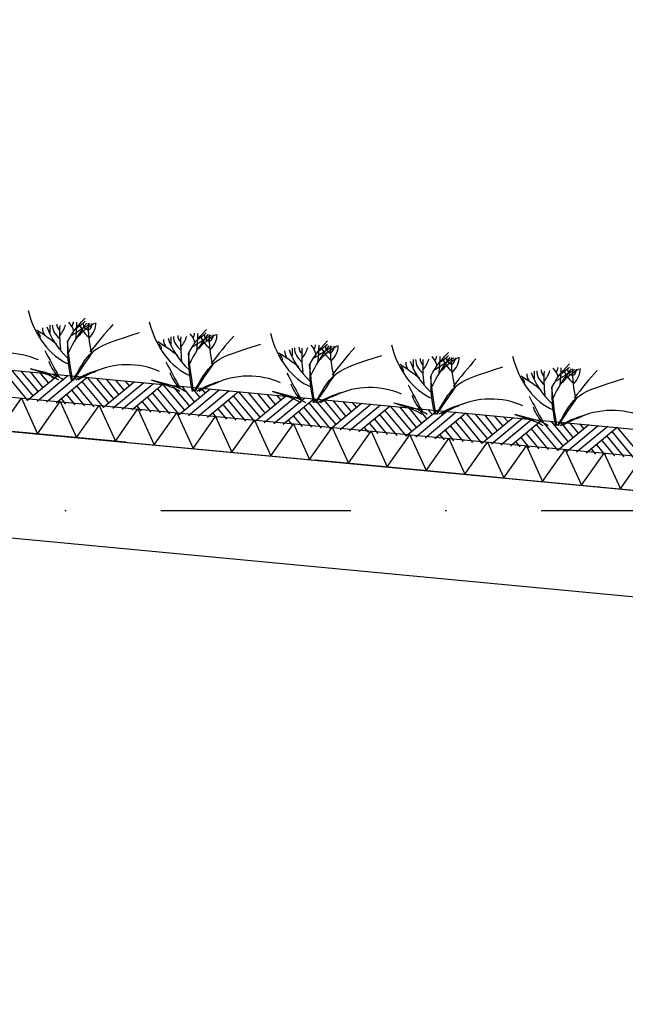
# Model space of a CAD drawing. Extents: x -19795 to 103381, y 127200 to 154480.
# Tile 38 of 76: x 44357 to 45950, y 141518 to 144106. Entities that reach past the tile are written whole.
import ezdxf

# ---------------------------------------------------------------- set-up
doc = ezdxf.new("R2010")
doc.units = 0
doc.header["$LTSCALE"] = 1000
doc.header["$MEASUREMENT"] = 0
doc.linetypes.add('DASHDOT', pattern=[1, 0.5, -0.25, 0, -0.25])
doc.layers.add('B02', color=7, linetype='CONTINUOUS')
doc.layers.add('B03', color=7, linetype='CONTINUOUS')

msp = doc.modelspace()

# ---------------------------------------------------------------- linework, layer by layer
at = {"layer": 'B02', "color": 5, "linetype": 'DASHDOT'}
for p, q in [((103381, 137447.3), (-17123, 148828)), ((-16278, 142816), (87058.3, 142816))]:
    msp.add_line(p, q, dxfattribs=at)
at = {"layer": 'B03', "color": 5, "linetype": 'Continuous'}
for p, q in [((44335.4, 143184.6), (44392.3, 143116.9)), ((44360.3, 143182.2), (44405.4, 143127.7)), ((44321.3, 143173.9), (44378.1, 143105.2)), ((44459.9, 143172.8), (44378.1, 143105.2)), ((44385.2, 143179.9), (44418.4, 143138.6)), ((44484.8, 143170.5), (44403, 143102.9)), ((44410.1, 143177.5), (44432.6, 143150.3)), ((44509.6, 143168.1), (44427.9, 143100.5)), ((44435, 143175.2), (44446.8, 143162)), ((44534.5, 143165.8), (44452.8, 143098.1)), ((44534.5, 143165.8), (44591.4, 143098.1)), ((44559.4, 143163.4), (44604.5, 143108.9)), ((44584.3, 143161.1), (44617.6, 143119.8)), ((44609.2, 143158.7), (44631.7, 143131.5)), ((44634.1, 143156.4), (44645.9, 143143.2)), ((44494.1, 143131.4), (44527.5, 143091.1)), ((44507.3, 143143.2), (44552.4, 143088.8)), ((44520.4, 143155), (44577.2, 143086.4)), ((44659, 143154), (44577.2, 143086.4)), ((44683.9, 143151.7), (44602.1, 143084)), ((44708.8, 143149.3), (44627, 143081.7)), ((44733.6, 143147), (44651.9, 143079.3)), ((44719.6, 143136.2), (44776.4, 143067.6)), ((44733.6, 143147), (44790.5, 143079.3)), ((44758.5, 143144.6), (44803.6, 143090.1)), ((44858.1, 143135.2), (44776.4, 143067.6)), ((44783.4, 143142.3), (44816.7, 143101)), ((44883, 143132.9), (44801.2, 143065.2)), ((44808.3, 143139.9), (44830.8, 143112.7)), ((44907.9, 143130.5), (44826.1, 143062.9)), ((44833.2, 143137.6), (44845, 143124.4)), ((44466, 143110), (44477.7, 143095.8)), ((44480, 143120.7), (44502.6, 143093.5)), ((44693.2, 143112.6), (44726.6, 143072.3)), ((44706.4, 143124.4), (44751.5, 143069.9)), ((44932.8, 143128.2), (44851, 143060.5)), ((44905.5, 143105.6), (44950.6, 143051.1)), ((44918.7, 143117.4), (44975.5, 143048.8)), ((44932.8, 143128.2), (44989.6, 143060.5)), ((44957.6, 143125.8), (45002.7, 143071.3)), ((45057.2, 143116.4), (44975.5, 143048.8)), ((44982.5, 143123.5), (45015.8, 143082.1)), ((45082.1, 143114), (45000.4, 143046.4)), ((45007.4, 143121.1), (45030, 143093.9)), ((45107, 143111.7), (45025.3, 143044.1)), ((45032.3, 143118.8), (45044.1, 143105.6)), ((45131.9, 143109.4), (45050.2, 143041.7)), ((45131.9, 143109.4), (45188.8, 143041.7)), ((45156.8, 143107), (45201.8, 143052.5)), ((45181.6, 143104.6), (45214.9, 143063.3)), ((44665.1, 143091.2), (44676.8, 143077)), ((44679.2, 143101.9), (44701.7, 143074.6)), ((44878.3, 143083.1), (44900.8, 143055.8)), ((44892.3, 143093.8), (44925.7, 143053.5)), ((45104.6, 143086.8), (45149.7, 143032.3)), ((45117.8, 143098.6), (45174.6, 143030)), ((45256.3, 143097.6), (45174.6, 143030)), ((45281.2, 143095.2), (45199.5, 143027.6)), ((45206.5, 143102.3), (45229.1, 143075.1)), ((45306.1, 143092.9), (45224.4, 143025.3)), ((45231.4, 143100), (45243.2, 143086.8)), ((45331, 143090.5), (45249.3, 143022.9)), ((45316.9, 143079.8), (45373.7, 143011.2)), ((45331, 143090.5), (45387.9, 143022.9)), ((45355.9, 143088.2), (45400.9, 143033.7)), ((45455.4, 143078.8), (45373.7, 143011.2)), ((45380.8, 143085.8), (45414, 143044.5)), ((45405.7, 143083.5), (45428.2, 143056.2)), ((45430.5, 143081.1), (45442.3, 143068)), ((44864.2, 143072.4), (44875.9, 143058.2)), ((45063.3, 143053.5), (45075, 143039.4)), ((45077.4, 143064.3), (45099.9, 143037)), ((45091.5, 143075), (45124.8, 143034.7)), ((45290.6, 143056.2), (45323.9, 143015.9)), ((45303.7, 143068), (45348.8, 143013.5)), ((45480.3, 143076.4), (45398.6, 143008.8)), ((45505.2, 143074.1), (45423.5, 143006.5)), ((45530.1, 143071.7), (45448.4, 143004.1)), ((45516, 143061), (45572.8, 142992.4)), ((45530.1, 143071.7), (45587, 143004.1)), ((45555, 143069.4), (45600.1, 143014.9)), ((45654.5, 143060), (45572.8, 142992.4)), ((45579.9, 143067), (45613.1, 143025.7)), ((45679.4, 143057.6), (45597.7, 142990)), ((45604.8, 143064.7), (45627.3, 143037.5)), ((45704.3, 143055.3), (45622.6, 142987.7)), ((45629.7, 143062.3), (45641.5, 143049.2)), ((45729.2, 143052.9), (45647.5, 142985.3)), ((45729.2, 143052.9), (45786.1, 142985.3)), ((45262.4, 143034.7), (45274.2, 143020.6)), ((45276.5, 143045.5), (45299, 143018.2)), ((45475.6, 143026.7), (45498.2, 142999.4)), ((45489.7, 143037.4), (45523, 142997.1)), ((45502.8, 143049.2), (45547.9, 142994.7)), ((45702, 143030.4), (45747.1, 142975.9)), ((45715.1, 143042.2), (45771.9, 142973.6)), ((45754.1, 143050.6), (45799.2, 142996.1)), ((45853.7, 143041.2), (45771.9, 142973.6)), ((45779, 143048.2), (45812.2, 143006.9)), ((45878.5, 143038.8), (45796.8, 142971.2)), ((45803.9, 143045.9), (45826.4, 143018.6)), ((45903.4, 143036.5), (45821.7, 142968.9)), ((45828.8, 143043.5), (45840.6, 143030.4)), ((45928.3, 143034.1), (45846.6, 142966.5)), ((45928.3, 143034.1), (45985.2, 142966.5)), ((45461.5, 143015.9), (45473.3, 143001.8)), ((45674.7, 143007.9), (45697.3, 142980.6)), ((45688.8, 143018.6), (45722.2, 142978.3)), ((45901.1, 143011.6), (45946.2, 142957.1)), ((45914.2, 143023.4), (45971.1, 142954.8)), ((45660.7, 142997.1), (45672.4, 142983)), ((45859.8, 142978.3), (45871.5, 142964.2)), ((45873.8, 142989), (45896.4, 142961.8)), ((45887.9, 142999.8), (45921.3, 142959.5))]:
    msp.add_line(p, q, dxfattribs=at)
at = {"layer": 'B03', "color": 7, "linetype": 'Continuous'}
msp.add_lwpolyline([(8718.9, 146548.3), (85764.1, 139271.9), (85852.5, 139262.1)], dxfattribs=at)
at = {"layer": 'B03', "color": 1, "linetype": 'Continuous'}
for points in [[(8764.1, 146473.7), (85771.7, 139200.8), (85852.5, 139191.7)], [(8755.6, 146384.1), (85762.5, 139111.2), (85852.5, 139101.2)]]:
    msp.add_lwpolyline(points, dxfattribs=at)
at = {"layer": 'B03', "color": 2, "linetype": 'Continuous'}
msp.add_lwpolyline([(41474.7, 143293.9), (56362.5, 141887.8), (56362.5, 141606.6), (41199.5, 143039.2), (41212.9, 143181.6), (41461.8, 143158.1), (41474.7, 143293.9)], dxfattribs=at)
at = {"layer": 'B03', "color": 5, "linetype": 'Continuous'}
for points in [[(44302.2, 143026.9), (44361.8, 143111.7), (44404.4, 143017.3)], [(44404.4, 143017.3), (44463.9, 143102.1), (44506.5, 143007.6)], [(44506.5, 143007.6), (44566.1, 143092.4), (44608.7, 142998)], [(44608.7, 142998), (44668.2, 143082.8), (44710.8, 142988.4)], [(44710.8, 142988.4), (44770.3, 143073.1), (44813, 142978.7)], [(44813, 142978.7), (44872.5, 143063.5), (44915.1, 142969)], [(44915.1, 142969), (44974.7, 143053.8), (45017.3, 142959.4)], [(45017.3, 142959.4), (45076.8, 143044.2), (45119.4, 142949.8)], [(45119.4, 142949.8), (45178.9, 143034.5), (45221.6, 142940.1)], [(45221.6, 142940.1), (45281.1, 143024.9), (45323.7, 142930.5)], [(45323.7, 142930.5), (45383.2, 143015.2), (45425.8, 142920.8)], [(45425.8, 142920.8), (45485.4, 143005.6), (45528, 142911.2)], [(45528, 142911.2), (45587.5, 142996), (45630.1, 142901.5)], [(45630.1, 142901.5), (45689.7, 142986.3), (45732.3, 142891.9)], [(45732.3, 142891.9), (45791.8, 142976.6), (45834.4, 142882.2)], [(45834.4, 142882.2), (45893.9, 142967), (45936.6, 142872.6)], [(45936.6, 142872.6), (45996.1, 142957.4), (46038.7, 142862.9)]]:
    msp.add_lwpolyline(points, dxfattribs=at)
for centre, major_axis, ratio, start_param, end_param in [((44536.3, 143412.3), (0, 221.9), 0.744818, 1.89324, 2.833024), ((44466.4, 143311.2), (32.1, 0), 0.660641, 5.702662, 6.319964), ((43577.1, 143315.6), (930.5, 0), 0.660641, 6.203932, 6.276051), ((44380.5, 143382.5), (182, 0), 0.660641, 5.494245, 5.671447), ((44854.8, 143382.2), (0, 221.9), 0.744818, 1.89324, 2.833024), ((44061.4, 143041.7), (506.6, 0), 0.660641, 0.68343, 0.834515), ((44483.3, 143294.7), (66.2, 0), 0.660641, 3.115421, 3.534564), ((44770.4, 143348.9), (349.9, 0), 0.660641, 3.359516, 3.751905), ((55369.1, 143259.9), (10932.7, 0), 0.660641, 3.135652, 3.138449), ((44525.2, 143302.8), (82.2, 0), 0.660641, 3.127227, 3.861374), ((44498.5, 143305.1), (43.9, 0), 0.660641, 3.11489, 3.740647), ((45333.8, 143284.2), (871.9, 0), 0.660641, 3.10941, 3.218759), ((44343.4, 143320.1), (136.6, 0), 0.660641, 5.766599, 6.106268), ((45229.4, 143076), (780.2, 0), 0.660641, 2.672959, 2.83724), ((44394.6, 143275.7), (106.3, 0), 0.660641, 0.168666, 0.523639), ((45294.8, 142753.2), (1125.8, 0), 0.660641, 2.302834, 2.361653), ((44692.2, 143203.6), (209.9, 0), 0.660641, 2.289302, 2.622785), ((44643.3, 143326.1), (133, 0), 0.660641, 3.3755, 3.801171), ((44552, 143305.6), (27.8, 0), 0.660641, 3.052601, 4.146823), ((45168.6, 143299.8), (631.5, 0), 0.660641, 3.120153, 3.307181), ((44450.8, 143308.7), (107, 0), 0.660641, 5.689062, 6.294216), ((44503.8, 143307.4), (43.8, 0), 0.660641, 5.674398, 6.301457), ((46209.6, 142681.5), (1864.2, 0), 0.660641, 2.611038, 2.678375), ((44386.7, 143271.8), (25, 0), 0.660641, 6.250795, 7.087454), ((44379.8, 143011.6), (506.6, 0), 0.660641, 0.68343, 0.834515), ((44801.7, 143264.6), (66.2, 0), 0.660641, 3.115421, 3.534564), ((45088.8, 143318.8), (349.9, 0), 0.660641, 3.359516, 3.751905), ((55687.5, 143229.8), (10932.7, 0), 0.660641, 3.135652, 3.138449), ((44843.6, 143272.7), (82.2, 0), 0.660641, 3.127227, 3.861374), ((44816.9, 143275), (43.9, 0), 0.660641, 3.11489, 3.740647), ((45652.2, 143254.1), (871.9, 0), 0.660641, 3.10941, 3.218759), ((44661.8, 143290.1), (136.6, 0), 0.660641, 5.766599, 6.106268), ((45547.8, 143045.9), (780.2, 0), 0.660641, 2.672959, 2.83724), ((44713, 143245.6), (106.3, 0), 0.660641, 0.168666, 0.523639), ((44784.9, 143281.1), (32.1, 0), 0.660641, 5.702662, 6.319964), ((45613.2, 142723.2), (1125.8, 0), 0.660641, 2.302834, 2.361653), ((43895.5, 143285.5), (930.5, 0), 0.660641, 6.203932, 6.276051), ((44698.9, 143352.4), (182, 0), 0.660641, 5.494245, 5.671447), ((45010.6, 143173.5), (209.9, 0), 0.660641, 2.289302, 2.622785), ((44961.7, 143296), (133, 0), 0.660641, 3.3755, 3.801171), ((44870.4, 143275.5), (27.8, 0), 0.660641, 3.052601, 4.146823), ((45487, 143269.7), (631.5, 0), 0.660641, 3.120153, 3.307181), ((44769.2, 143278.6), (107, 0), 0.660641, 5.689062, 6.294216), ((44822.2, 143277.3), (43.8, 0), 0.660641, 5.674398, 6.301457), ((46528, 142651.4), (1864.2, 0), 0.660641, 2.611038, 2.678375), ((45173.2, 143352.1), (0, 221.9), 0.744818, 1.89324, 2.833024), ((44322.5, 143133.8), (144.6, 0), 0.660641, 0.95331, 2.235111), ((53451.4, 145323.4), (9564.7, 0), 0.660641, 3.478125, 3.489628), ((44705.1, 143241.7), (25, 0), 0.660641, 6.250795, 7.087454), ((45120.1, 143234.6), (66.2, 0), 0.660641, 3.115421, 3.534564), ((45407.2, 143288.8), (349.9, 0), 0.660641, 3.359516, 3.751905), ((56005.9, 143199.7), (10932.7, 0), 0.660641, 3.135652, 3.138449), ((45162, 143242.6), (82.2, 0), 0.660641, 3.127227, 3.861374), ((45135.3, 143244.9), (43.9, 0), 0.660641, 3.11489, 3.740647), ((45970.6, 143224), (871.9, 0), 0.660641, 3.10941, 3.218759), ((44980.2, 143260), (136.6, 0), 0.660641, 5.766599, 6.106268), ((45866.3, 143015.8), (780.2, 0), 0.660641, 2.672959, 2.83724), ((45031.4, 143215.5), (106.3, 0), 0.660641, 0.168666, 0.523639), ((45103.3, 143251), (32.1, 0), 0.660641, 5.702662, 6.319964), ((45931.6, 142693.1), (1125.8, 0), 0.660641, 2.302834, 2.361653), ((44213.9, 143255.4), (930.5, 0), 0.660641, 6.203932, 6.276051), ((45017.3, 143322.3), (182, 0), 0.660641, 5.494245, 5.671447), ((45329, 143143.4), (209.9, 0), 0.660641, 2.289302, 2.622785), ((45280.1, 143265.9), (133, 0), 0.660641, 3.3755, 3.801171), ((45188.8, 143245.4), (27.8, 0), 0.660641, 3.052601, 4.146823), ((45805.4, 143239.7), (631.5, 0), 0.660641, 3.120153, 3.307181), ((45087.6, 143248.6), (107, 0), 0.660641, 5.689062, 6.294216), ((45140.6, 143247.3), (43.8, 0), 0.660641, 5.674398, 6.301457), ((46846.4, 142621.4), (1864.2, 0), 0.660641, 2.611038, 2.678375), ((45491.6, 143322.1), (0, 221.9), 0.744818, 1.89324, 2.833024), ((44655.8, 143243.6), (228.6, 0), 0.660641, 3.374473, 3.651764), ((44698.3, 142981.5), (506.6, 0), 0.660641, 0.68343, 0.834515), ((45023.6, 143211.6), (25, 0), 0.660641, 6.250795, 7.087454), ((45725.6, 143258.7), (349.9, 0), 0.660641, 3.359516, 3.751905), ((56324.3, 143169.7), (10932.7, 0), 0.660641, 3.135652, 3.138449), ((45480.4, 143212.5), (82.2, 0), 0.660641, 3.127227, 3.861374), ((45453.7, 143214.8), (43.9, 0), 0.660641, 3.11489, 3.740647), ((46289, 143194), (871.9, 0), 0.660641, 3.10941, 3.218759), ((45298.6, 143229.9), (136.6, 0), 0.660641, 5.766599, 6.106268), ((46184.7, 142985.7), (780.2, 0), 0.660641, 2.672959, 2.83724), ((45349.8, 143185.4), (106.3, 0), 0.660641, 0.168666, 0.523639), ((45421.7, 143220.9), (32.1, 0), 0.660641, 5.702662, 6.319964), ((46250, 142663), (1125.8, 0), 0.660641, 2.302834, 2.361653), ((44532.3, 143225.3), (930.5, 0), 0.660641, 6.203932, 6.276051), ((45335.8, 143292.3), (182, 0), 0.660641, 5.494245, 5.671447), ((45647.4, 143113.3), (209.9, 0), 0.660641, 2.289302, 2.622785), ((45598.5, 143235.8), (133, 0), 0.660641, 3.3755, 3.801171), ((45507.2, 143215.4), (27.8, 0), 0.660641, 3.052601, 4.146823), ((46123.8, 143209.6), (631.5, 0), 0.660641, 3.120153, 3.307181), ((45406, 143218.5), (107, 0), 0.660641, 5.689062, 6.294216), ((45459, 143217.2), (43.8, 0), 0.660641, 5.674398, 6.301457), ((47164.9, 142591.3), (1864.2, 0), 0.660641, 2.611038, 2.678375), ((45810, 143292), (0, 221.9), 0.744818, 1.89324, 2.833024), ((44648.8, 143057.5), (210.8, 0), 0.660641, 1.96762, 2.325094), ((44640.9, 143103.8), (144.6, 0), 0.660641, 0.95331, 2.235111), ((53769.8, 145293.3), (9564.7, 0), 0.660641, 3.478125, 3.489628), ((45016.7, 142951.4), (506.6, 0), 0.660641, 0.68343, 0.834515), ((45342, 143181.5), (25, 0), 0.660641, 6.250795, 7.087454), ((45438.5, 143204.5), (66.2, 0), 0.660641, 3.115421, 3.534564), ((56642.7, 143139.6), (10932.7, 0), 0.660641, 3.135652, 3.138449), ((45798.8, 143182.5), (82.2, 0), 0.660641, 3.127227, 3.861374), ((45772.1, 143184.8), (43.9, 0), 0.660641, 3.11489, 3.740647), ((46607.4, 143163.9), (871.9, 0), 0.660641, 3.10941, 3.218759), ((45617, 143199.8), (136.6, 0), 0.660641, 5.766599, 6.106268), ((46503.1, 142955.6), (780.2, 0), 0.660641, 2.672959, 2.83724), ((45668.2, 143155.4), (106.3, 0), 0.660641, 0.168666, 0.523639), ((45740.1, 143190.9), (32.1, 0), 0.660641, 5.702662, 6.319964), ((46568.4, 142632.9), (1125.8, 0), 0.660641, 2.302834, 2.361653), ((44850.7, 143195.2), (930.5, 0), 0.660641, 6.203932, 6.276051), ((45654.2, 143262.2), (182, 0), 0.660641, 5.494245, 5.671447), ((45965.8, 143083.2), (209.9, 0), 0.660641, 2.289302, 2.622785), ((45917, 143205.8), (133, 0), 0.660641, 3.3755, 3.801171), ((45825.6, 143185.3), (27.8, 0), 0.660641, 3.052601, 4.146823), ((46442.2, 143179.5), (631.5, 0), 0.660641, 3.120153, 3.307181), ((45724.5, 143188.4), (107, 0), 0.660641, 5.689062, 6.294216), ((45777.4, 143187.1), (43.8, 0), 0.660641, 5.674398, 6.301457), ((47483.3, 142561.2), (1864.2, 0), 0.660641, 2.611038, 2.678375), ((44639.5, 143074), (181.9, 0), 0.660641, 2.065597, 2.35593), ((44974.2, 143213.6), (228.6, 0), 0.660641, 3.374473, 3.651764), ((44967.2, 143027.4), (210.8, 0), 0.660641, 1.96762, 2.325094), ((44959.3, 143073.7), (144.6, 0), 0.660641, 0.95331, 2.235111), ((54088.2, 145263.2), (9564.7, 0), 0.660641, 3.478125, 3.489628), ((45335.1, 142921.4), (506.6, 0), 0.660641, 0.68343, 0.834515), ((45660.4, 143151.5), (25, 0), 0.660641, 6.250795, 7.087454), ((45757, 143174.4), (66.2, 0), 0.660641, 3.115421, 3.534564), ((46044, 143228.6), (349.9, 0), 0.660641, 3.359516, 3.751905), ((44957.9, 143043.9), (181.9, 0), 0.660641, 2.065597, 2.35593), ((45292.6, 143183.5), (228.6, 0), 0.660641, 3.374473, 3.651764), ((45277.7, 143043.6), (144.6, 0), 0.660641, 0.95331, 2.235111), ((54406.6, 145233.1), (9564.7, 0), 0.660641, 3.478125, 3.489628), ((45285.6, 142997.3), (210.8, 0), 0.660641, 1.96762, 2.325094), ((45276.3, 143013.8), (181.9, 0), 0.660641, 2.065597, 2.35593), ((45611, 143153.4), (228.6, 0), 0.660641, 3.374473, 3.651764), ((45596.1, 143013.5), (144.6, 0), 0.660641, 0.95331, 2.235111), ((54725, 145203.1), (9564.7, 0), 0.660641, 3.478125, 3.489628), ((45604, 142967.3), (210.8, 0), 0.660641, 1.96762, 2.325094), ((45594.7, 142983.7), (181.9, 0), 0.660641, 2.065597, 2.35593), ((45929.4, 143123.3), (228.6, 0), 0.660641, 3.374473, 3.651764), ((45914.6, 142983.4), (144.6, 0), 0.660641, 0.95331, 2.235111), ((45922.4, 142937.2), (210.8, 0), 0.660641, 1.96762, 2.325094), ((45913.1, 142953.7), (181.9, 0), 0.660641, 2.065597, 2.35593)]:
    msp.add_ellipse(centre, major_axis=major_axis, ratio=ratio, start_param=start_param, end_param=end_param, dxfattribs=at)
for points in [[(44482.7, 143259.2), (44501, 143291), (44501, 143291), (44529.6, 143322)], [(44801.1, 143229.1), (44819.4, 143260.9), (44819.4, 143260.9), (44848, 143291.9)], [(44496.2, 143159.7), (44487.5, 143214.1), (44487.5, 143214.1), (44482.7, 143259.2)], [(44493.2, 143159), (44483.7, 143211), (44483.7, 143211.7), (44484, 143260.7)], [(44498.8, 143160.5), (44545.8, 143243.5), (44545.8, 143243.5), (44672.5, 143283.6)], [(45119.5, 143199), (45137.8, 143230.8), (45137.8, 143230.8), (45166.4, 143261.8)], [(44817.2, 143130.4), (44864.2, 143213.4), (44864.2, 143213.4), (44990.9, 143253.5)], [(44499.1, 143159), (44547, 143229.5), (44547.1, 143229.6), (44549.6, 143232.6)], [(44814.6, 143129.6), (44805.9, 143184), (44805.9, 143184), (44801.1, 143229.1)], [(44811.6, 143128.9), (44802.1, 143180.9), (44802.1, 143181.7), (44802.4, 143230.6)], [(45135.6, 143100.3), (45182.6, 143183.3), (45182.6, 143183.3), (45309.3, 143223.4)], [(45437.9, 143168.9), (45456.2, 143200.7), (45456.2, 143200.7), (45484.8, 143231.7)], [(44473.1, 143159), (44456.1, 143170.6), (44444.7, 143173.5), (44385.5, 143188.7)], [(44460.1, 143159), (44444.4, 143168.9), (44432.6, 143172.8), (44386.8, 143187.9)], [(44817.5, 143128.9), (44865.4, 143199.4), (44865.5, 143199.6), (44868, 143202.5)], [(45133, 143099.5), (45124.4, 143153.9), (45124.4, 143153.9), (45119.5, 143199)], [(45130, 143098.8), (45120.5, 143150.9), (45120.5, 143151.6), (45120.8, 143200.6)], [(45454, 143070.2), (45501, 143153.2), (45501, 143153.2), (45627.7, 143193.3)], [(45756.3, 143138.9), (45774.6, 143170.7), (45774.6, 143170.7), (45803.2, 143201.7)], [(44791.6, 143128.9), (44774.5, 143140.5), (44763.1, 143143.5), (44703.9, 143158.6)], [(44778.5, 143128.9), (44762.8, 143138.8), (44751.1, 143142.7), (44705.2, 143157.9)], [(45135.9, 143098.8), (45183.8, 143169.3), (45183.9, 143169.5), (45186.4, 143172.4)], [(45451.4, 143069.5), (45442.8, 143123.9), (45442.8, 143123.9), (45437.9, 143168.9)], [(45448.4, 143068.7), (45438.9, 143120.8), (45438.9, 143121.5), (45439.2, 143170.5)], [(45772.4, 143040.1), (45819.4, 143123.2), (45819.4, 143123.2), (45946.1, 143163.2)], [(45454.4, 143068.7), (45502.2, 143139.3), (45502.3, 143139.4), (45504.8, 143142.4)], [(45769.8, 143039.4), (45761.2, 143093.8), (45761.2, 143093.8), (45756.3, 143138.9)], [(45766.8, 143038.7), (45757.3, 143090.7), (45757.3, 143091.4), (45757.6, 143140.4)], [(45110, 143098.8), (45092.9, 143110.4), (45081.5, 143113.4), (45022.3, 143128.6)], [(45096.9, 143098.8), (45081.3, 143108.8), (45069.5, 143112.6), (45023.6, 143127.8)], [(45772.8, 143038.7), (45820.6, 143109.2), (45820.7, 143109.3), (45823.2, 143112.3)], [(45428.4, 143068.7), (45411.3, 143080.4), (45399.9, 143083.3), (45340.7, 143098.5)], [(45415.3, 143068.7), (45399.7, 143078.7), (45387.9, 143082.6), (45342, 143097.7)], [(45746.8, 143038.7), (45729.8, 143050.3), (45718.3, 143053.2), (45659.1, 143068.4)], [(45733.7, 143038.7), (45718.1, 143048.6), (45706.3, 143052.5), (45660.4, 143067.6)]]:
    msp.add_open_spline(points, degree=3, dxfattribs=at)

doc.saveas('drawing.dxf')
